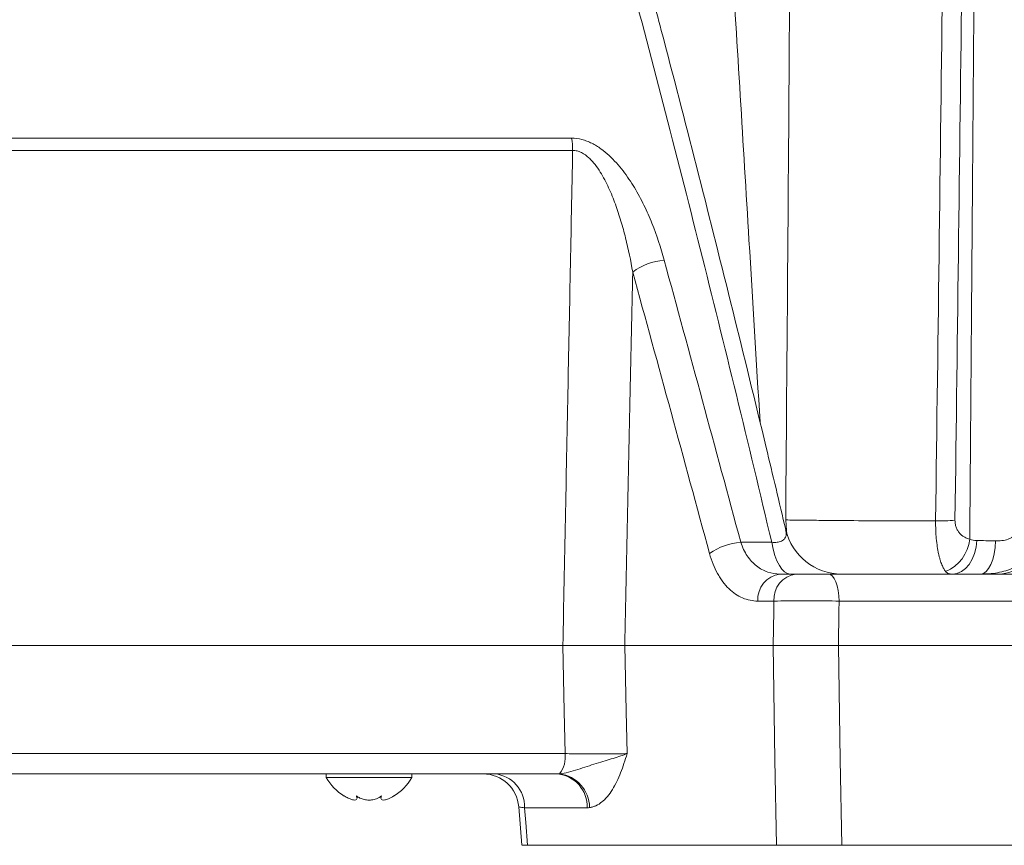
# Model space of a CAD drawing. Header units: millimetres. Extents: x 0 to 8410, y 0 to 5940.
# Tile 59 of 180: x 3740 to 3878, y 2683 to 2799. Entities that reach past the tile are written whole.
import ezdxf

# ---------------------------------------------------------------- set-up
doc = ezdxf.new("R2010")
doc.units = ezdxf.units.MM
doc.header["$LTSCALE"] = 10

msp = doc.modelspace()

# ---------------------------------------------------------------- linework, layer by layer
at = {"color": 8, "linetype": 'Continuous', "lineweight": 0}
for p, q in [((3535, 2781.93), (3817.21, 2781.93)), ((3817.35, 2780.22), (3534.53, 2780.22)), ((3840.91, 2725.32), (3845.25, 2725.32)), ((3845.56, 2717.08), (3843.31, 2717.08)), ((3921.33, 2717.08), (3854.69, 2717.08)), ((3532.34, 2695.71), (3816.28, 2695.71)), ((3819.36, 2688.13), (3810.6, 2688.13))]:
    msp.add_line(p, q, dxfattribs=at)
at = {"color": 7, "linetype": 'Continuous', "lineweight": 0}
for p, q in [((3846.4, 2720.87), (3848.64, 2720.87)), ((3853.2, 2720.87), (3918.87, 2720.87)), ((3531.73, 2710.87), (3815.98, 2710.87)), ((3824.66, 2710.87), (3845.47, 2710.87)), ((3854.59, 2710.87), (3923.87, 2710.87)), ((3815.25, 2692.87), (3535.19, 2692.87)), ((3782.8, 2692.87), (3782.8, 2692.37)), ((3794.8, 2692.37), (3794.8, 2692.87)), ((3782.8, 2692.37), (3788.8, 2692.37)), ((3788.8, 2692.37), (3794.8, 2692.37)), ((3787.05, 2689.78), (3787.1, 2689.49)), ((3787.13, 2689.49), (3787.13, 2689.72)), ((3790.47, 2689.73), (3790.47, 2689.49)), ((3809.79, 2688.27), (3810.23, 2682.87)), ((3811.03, 2682.87), (3845.9, 2682.87)), ((3855.06, 2682.87), (3912.63, 2682.87))]:
    msp.add_line(p, q, dxfattribs=at)
at = {"color": 8, "linetype": 'Continuous', "lineweight": 0, "flags": 128}
for points in [[(3847.21, 2728.45), (3847.32, 2726.95), (3847.38, 2726.51)], [(3845.25, 2725.32), (3845.45, 2724.36), (3845.7, 2723.49), (3845.99, 2722.72), (3846.32, 2722.07), (3846.67, 2721.56), (3847.05, 2721.18), (3847.45, 2720.95), (3847.85, 2720.87)], [(3874.01, 2725.57), (3873.91, 2724.64), (3873.69, 2723.75), (3873.36, 2722.94), (3872.94, 2722.23), (3872.42, 2721.65), (3871.85, 2721.22), (3871.22, 2720.96), (3870.58, 2720.87)], [(3876.64, 2725.52), (3876.58, 2724.59), (3876.44, 2723.71), (3876.24, 2722.91), (3875.97, 2722.21), (3875.66, 2721.64), (3875.3, 2721.22), (3874.92, 2720.96), (3874.53, 2720.87)], [(3854.69, 2717.08), (3854.65, 2717.83), (3854.56, 2718.55), (3854.42, 2719.2), (3854.23, 2719.77), (3854.01, 2720.24), (3853.76, 2720.59), (3853.48, 2720.8), (3853.2, 2720.87)], [(3845.47, 2710.87), (3845.54, 2715.66), (3845.56, 2717.08)], [(3854.69, 2717.08), (3854.67, 2715.66), (3854.59, 2710.87)], [(3816.28, 2695.71), (3816.16, 2701.65), (3815.98, 2710.87)], [(3824.66, 2710.87), (3824.86, 2701.65), (3824.98, 2695.71)], [(3845.9, 2682.87), (3845.71, 2694.83), (3845.47, 2710.87)], [(3854.59, 2710.87), (3854.86, 2694.83), (3855.06, 2682.87)], [(3810.6, 2688.13), (3810.77, 2686.08), (3811.03, 2682.87)]]:
    msp.add_lwpolyline(points, dxfattribs=at)
at = {"color": 8, "linetype": 'Continuous', "lineweight": 0}
for centre, radius, start, end in [((3804.96, 2780.07), 12.39, 0.6696, 8.641), ((3830.75, 2756.69), 8.17, 93.9767, 127.5178), ((3868.28, 2769.69), 41.38, 269.9311, 273.6919), ((3841.62, 2716.43), 8.92, 94.5127, 124.7777), ((3867.6, 2726.28), 5.43, 291.844, 354.3744), ((3876.81, 2727.09), 6.23, 273.2516, 338.6538), ((3846.88, 2717.32), 3.58, 97.7333, 183.8694), ((3849.13, 2717.33), 3.58, 97.9286, 184.0022), ((3812.69, 2695.17), 3.63, 320.9734, 8.6645), ((3806, 2688.28), 4.61, 358.1306, 84.9541), ((3814.8, 2688.32), 4.57, 357.6002, 84.2853), ((3814.9, 2688.1), 4.82, 0.7199, 82.7362)]:
    msp.add_arc(centre, radius, start, end, dxfattribs=at)
at = {"color": 7, "linetype": 'Continuous', "lineweight": 0}
for centre, radius, start, end in [((3855.03, 2728.87), 8, 193.1004, 269.9963), ((3804.81, 2687.87), 5, 4.4345, 89.9938), ((3804.81, 2687.87), 5, 4.4123, 89.9916), ((3788.92, 2695.77), 7, 209.0497, 239.1732), ((3788.68, 2695.77), 7, 300.3972, 330.9503)]:
    msp.add_arc(centre, radius, start, end, dxfattribs=at)
at = {"color": 8, "linetype": 'Continuous', "lineweight": 0}
for points in [[(3873.01, 2725.75), (3873.27, 2757.84), (3873.52, 2789.94), (3873.76, 2822.03)], [(3847.21, 2728.45), (3847.42, 2754.98), (3847.62, 2781.5), (3847.81, 2808.03)], [(3868.23, 2728.32), (3868.57, 2754.77), (3868.9, 2781.23), (3869.23, 2807.69)], [(3871.95, 2807.78), (3871.62, 2781.32), (3871.29, 2754.86), (3870.94, 2728.4)], [(3830.18, 2764.84), (3833.75, 2751.77), (3837.34, 2738.59), (3840.91, 2725.32)], [(3836.53, 2723.76), (3832.94, 2736.99), (3829.35, 2750.13), (3825.77, 2763.17)], [(3873.01, 2725.75), (3873.31, 2725.61), (3873.64, 2725.58), (3874.01, 2725.57)], [(3874.01, 2725.57), (3874.79, 2725.55), (3875.67, 2725.53), (3876.64, 2725.52)], [(3815.25, 2692.87), (3815.34, 2692.87), (3815.43, 2692.87), (3815.51, 2692.88)], [(3819.73, 2688.16), (3819.61, 2688.14), (3819.49, 2688.13), (3819.36, 2688.13)]]:
    msp.add_open_spline(points, degree=3, dxfattribs=at)
for points, knots in [([(3839.61, 2808.03), (3840.43, 2794.58), (3841.77, 2772.61), (3843.1, 2750.65), (3843.62, 2742.14)], [0, 0, 0, 0, 0.6125003, 1, 1, 1, 1]), ([(3845.25, 2725.32), (3841.99, 2739.14), (3838.64, 2752.85), (3831.81, 2780.03), (3828.31, 2793.51), (3824.74, 2806.87)], [0, 0, 0, 0, 0.5, 0.5, 1, 1, 1, 1]), ([(3817.21, 2781.93), (3817.69, 2781.93), (3818.17, 2781.87), (3818.89, 2781.68), (3819.13, 2781.61), (3819.59, 2781.43), (3819.82, 2781.33), (3820.26, 2781.11), (3820.48, 2780.99), (3820.9, 2780.73), (3821.11, 2780.59), (3821.72, 2780.16), (3822.09, 2779.84), (3823.17, 2778.85), (3823.82, 2778.11), (3825, 2776.6), (3825.52, 2775.81), (3826.49, 2774.2), (3826.93, 2773.38), (3827.75, 2771.7), (3828.12, 2770.86), (3829.14, 2768.31), (3829.71, 2766.58), (3830.18, 2764.84)], [0, 0, 0, 0, 0.0625, 0.0625, 0.09375, 0.09375, 0.125, 0.125, 0.15625, 0.15625, 0.1875, 0.1875, 0.25, 0.25, 0.375, 0.375, 0.5, 0.5, 0.625, 0.625, 0.75, 0.75, 1, 1, 1, 1]), ([(3815.98, 2710.87), (3816.21, 2722.65), (3816.45, 2734.44), (3816.68, 2746.22), (3816.9, 2757.55), (3817.13, 2768.89), (3817.35, 2780.22)], [0, 0, 0, 0, 0.0354219, 0.0354219, 0.0354219, 0.06948664, 0.06948664, 0.06948664, 0.06948664]), ([(3825.77, 2763.17), (3825.5, 2764.77), (3825.17, 2766.37), (3824.57, 2768.75), (3824.36, 2769.54), (3823.88, 2771.12), (3823.62, 2771.9), (3823.06, 2773.45), (3822.75, 2774.22), (3822.22, 2775.36), (3822.04, 2775.73), (3821.65, 2776.47), (3821.44, 2776.84), (3820.99, 2777.55), (3820.75, 2777.9), (3820.36, 2778.4), (3820.22, 2778.57), (3819.93, 2778.88), (3819.78, 2779.04), (3819.31, 2779.47), (3818.97, 2779.73), (3818.38, 2780.02), (3818.18, 2780.09), (3817.77, 2780.2), (3817.56, 2780.22), (3817.35, 2780.22)], [0, 0, 0, 0, 0.25, 0.25, 0.375, 0.375, 0.5, 0.5, 0.625, 0.625, 0.6875, 0.6875, 0.75, 0.75, 0.8125, 0.8125, 0.84375, 0.84375, 0.875, 0.875, 0.9375, 0.9375, 0.96875, 0.96875, 1, 1, 1, 1]), ([(3825.77, 2763.17), (3825.65, 2757.52), (3825.53, 2751.87), (3825.41, 2746.22), (3825.16, 2734.44), (3824.91, 2722.65), (3824.66, 2710.87)], [0.0067586, 0.0067586, 0.0067586, 0.0067586, 0.02374342, 0.02374342, 0.02374342, 0.05916615, 0.05916615, 0.05916615, 0.05916615]), ([(3847.21, 2728.45), (3847.99, 2728.44), (3848.81, 2728.43), (3850.47, 2728.41), (3851.31, 2728.4), (3853.87, 2728.37), (3855.62, 2728.36), (3858.32, 2728.34), (3859.24, 2728.33), (3861.05, 2728.33), (3861.96, 2728.32), (3863.76, 2728.32), (3864.66, 2728.32), (3866, 2728.31), (3866.45, 2728.31), (3867.34, 2728.31), (3867.79, 2728.31), (3868.23, 2728.32)], [0, 0, 0, 0, 0.125, 0.125, 0.25, 0.25, 0.5, 0.5, 0.625, 0.625, 0.75, 0.75, 0.875, 0.875, 0.9375, 0.9375, 1, 1, 1, 1]), ([(3869.62, 2721.23), (3869.53, 2721.34), (3869.44, 2721.48), (3869.27, 2721.79), (3869.19, 2721.97), (3869.02, 2722.38), (3868.94, 2722.62), (3868.82, 2723), (3868.78, 2723.14), (3868.71, 2723.43), (3868.68, 2723.57), (3868.58, 2724.03), (3868.51, 2724.36), (3868.41, 2725.07), (3868.36, 2725.45), (3868.29, 2726.23), (3868.26, 2726.63), (3868.23, 2727.46), (3868.22, 2727.88), (3868.23, 2728.32)], [0, 0, 0, 0, 0.125, 0.125, 0.25, 0.25, 0.375, 0.375, 0.4375, 0.4375, 0.5, 0.5, 0.625, 0.625, 0.75, 0.75, 0.875, 0.875, 1, 1, 1, 1]), ([(3870.94, 2728.4), (3870.94, 2728.2), (3870.96, 2728.01), (3871.03, 2727.63), (3871.08, 2727.46), (3871.22, 2727.14), (3871.3, 2726.99), (3871.47, 2726.73), (3871.56, 2726.61), (3871.76, 2726.41), (3871.87, 2726.31), (3872.08, 2726.15), (3872.19, 2726.08), (3872.53, 2725.9), (3872.77, 2725.81), (3873.01, 2725.75)], [0, 0, 0, 0, 0.125, 0.125, 0.25, 0.25, 0.375, 0.375, 0.5, 0.5, 0.625, 0.625, 0.75, 0.75, 1, 1, 1, 1]), ([(3845.25, 2725.32), (3845.51, 2725.31), (3845.9, 2725.29), (3846.48, 2725.4), (3846.79, 2725.56), (3847.15, 2725.89), (3847.36, 2726.34), (3847.25, 2726.82), (3847.19, 2727.05)], [0, 0, 0, 0, 0.151524, 0.218136, 0.422841, 0.457476, 0.743644, 1, 1, 1, 1]), ([(3876.64, 2725.52), (3876.93, 2725.51), (3877.22, 2725.52), (3877.81, 2725.58), (3878.1, 2725.64), (3878.54, 2725.8), (3878.68, 2725.87), (3878.95, 2726.03), (3879.08, 2726.12), (3879.31, 2726.33), (3879.42, 2726.45), (3879.61, 2726.7), (3879.7, 2726.84), (3879.77, 2726.98)], [0, 0, 0, 0, 0.25, 0.25, 0.5, 0.5, 0.625, 0.625, 0.75, 0.75, 0.875, 0.875, 1, 1, 1, 1]), ([(3840.91, 2725.32), (3841.03, 2724.97), (3841.16, 2724.63), (3841.47, 2723.99), (3841.64, 2723.7), (3842.01, 2723.14), (3842.22, 2722.88), (3842.65, 2722.41), (3842.89, 2722.2), (3843.37, 2721.82), (3843.62, 2721.65), (3844.14, 2721.37), (3844.42, 2721.25), (3845.24, 2720.96), (3845.81, 2720.87), (3846.4, 2720.87)], [0, 0, 0, 0, 0.125, 0.125, 0.25, 0.25, 0.375, 0.375, 0.5, 0.5, 0.625, 0.625, 0.75, 0.75, 1, 1, 1, 1]), ([(3882.62, 2724.82), (3882.21, 2724.14), (3881.71, 2723.54), (3880.83, 2722.76), (3880.52, 2722.52), (3879.86, 2722.1), (3879.52, 2721.91), (3878.81, 2721.59), (3878.43, 2721.45), (3877.68, 2721.22), (3877.3, 2721.13), (3876.52, 2720.99), (3876.12, 2720.94), (3875.33, 2720.88), (3874.93, 2720.87), (3874.53, 2720.87)], [0, 0, 0, 0, 0.25, 0.25, 0.375, 0.375, 0.5, 0.5, 0.625, 0.625, 0.75, 0.75, 0.875, 0.875, 1, 1, 1, 1]), ([(3843.31, 2717.08), (3842.57, 2717.08), (3841.86, 2717.23), (3840.83, 2717.67), (3840.49, 2717.85), (3839.84, 2718.29), (3839.53, 2718.54), (3838.94, 2719.12), (3838.66, 2719.44), (3838.26, 2719.97), (3838.13, 2720.16), (3837.88, 2720.55), (3837.76, 2720.75), (3837.42, 2721.37), (3837.21, 2721.81), (3836.84, 2722.74), (3836.67, 2723.24), (3836.53, 2723.76)], [0, 0, 0, 0, 0.25, 0.25, 0.375, 0.375, 0.5, 0.5, 0.625, 0.625, 0.6875, 0.6875, 0.75, 0.75, 0.875, 0.875, 1, 1, 1, 1]), ([(3870.58, 2720.87), (3870.46, 2720.87), (3870.36, 2720.88), (3870.18, 2720.9), (3870.09, 2720.92), (3869.86, 2721.01), (3869.73, 2721.1), (3869.62, 2721.23)], [0, 0, 0, 0, 0.25, 0.25, 0.5, 0.5, 1, 1, 1, 1]), ([(3854.69, 2717.08), (3854.06, 2717.09), (3852.57, 2717.12), (3850.07, 2717.13), (3847.49, 2717.12), (3846.2, 2717.1), (3845.56, 2717.08)], [0, 0, 0, 0, 0.197742, 0.465037, 0.732562, 1, 1, 1, 1]), ([(3815.51, 2692.88), (3815.92, 2692.91), (3816.35, 2692.99), (3817.2, 2693.22), (3817.63, 2693.35), (3818.5, 2693.63), (3818.93, 2693.77), (3819.8, 2694.05), (3820.23, 2694.19), (3821.07, 2694.45), (3821.49, 2694.57), (3822.29, 2694.82), (3822.67, 2694.93), (3823.78, 2695.28), (3824.44, 2695.5), (3824.98, 2695.71)], [0, 0, 0, 0, 0.125, 0.125, 0.25, 0.25, 0.375, 0.375, 0.5, 0.5, 0.625, 0.625, 0.75, 0.75, 1, 1, 1, 1]), ([(3816.28, 2695.71), (3817.07, 2695.7), (3817.88, 2695.69), (3819.11, 2695.69), (3819.52, 2695.68), (3820.32, 2695.68), (3820.72, 2695.68), (3821.49, 2695.68), (3821.87, 2695.68), (3822.59, 2695.68), (3822.93, 2695.69), (3823.59, 2695.69), (3823.9, 2695.69), (3824.48, 2695.7), (3824.74, 2695.71), (3824.98, 2695.71)], [0, 0, 0, 0, 0.25, 0.25, 0.375, 0.375, 0.5, 0.5, 0.625, 0.625, 0.75, 0.75, 0.875, 0.875, 1, 1, 1, 1]), ([(3819.73, 2688.16), (3819.88, 2688.18), (3820.03, 2688.21), (3820.33, 2688.3), (3820.47, 2688.35), (3820.91, 2688.55), (3821.19, 2688.73), (3821.59, 2689.06), (3821.72, 2689.18), (3821.98, 2689.43), (3822.11, 2689.57), (3822.48, 2690.01), (3822.71, 2690.33), (3823.14, 2691.03), (3823.34, 2691.4), (3823.72, 2692.19), (3823.9, 2692.61), (3824.24, 2693.46), (3824.39, 2693.9), (3824.7, 2694.8), (3824.84, 2695.26), (3824.98, 2695.71)], [0, 0, 0, 0, 0.0625, 0.0625, 0.125, 0.125, 0.25, 0.25, 0.3125, 0.3125, 0.375, 0.375, 0.5, 0.5, 0.625, 0.625, 0.75, 0.75, 0.875, 0.875, 1, 1, 1, 1]), ([(3810.6, 2688.13), (3810.48, 2688.15), (3810.07, 2688.2), (3809.75, 2688.26), (3809.83, 2688.27), (3809.85, 2688.27)], [0, 0, 0, 0, 0.2698502, 0.8589278, 1, 1, 1, 1])]:
    msp.add_open_spline(points, degree=3, knots=knots, dxfattribs=at)
at = {"color": 7, "linetype": 'Continuous', "lineweight": 0}
for points, knots in [([(3847.22, 2727.08), (3846.31, 2730.93), (3843.87, 2741.22), (3839.8, 2757.82), (3835.01, 2776.87), (3830.89, 2792.9), (3828.32, 2802.52), (3827.42, 2805.89)], [0, 0, 0, 0, 0.144178, 0.385711, 0.627467, 0.869395, 1, 1, 1, 1]), ([(3848.64, 2720.87), (3848.91, 2720.87), (3849.22, 2720.87), (3849.75, 2720.87), (3849.94, 2720.87), (3850.33, 2720.87), (3850.52, 2720.87), (3850.93, 2720.87), (3851.14, 2720.87), (3851.56, 2720.87), (3851.77, 2720.87), (3852.18, 2720.87), (3852.39, 2720.87), (3852.8, 2720.87), (3853.01, 2720.87), (3853.2, 2720.87)], [0, 0, 0, 0, 0.25, 0.25, 0.375, 0.375, 0.5, 0.5, 0.625, 0.625, 0.75, 0.75, 0.875, 0.875, 1, 1, 1, 1]), ([(3815.98, 2710.87), (3816.77, 2710.87), (3817.58, 2710.87), (3818.8, 2710.87), (3819.21, 2710.87), (3820.01, 2710.87), (3820.4, 2710.87), (3821.17, 2710.87), (3821.55, 2710.87), (3822.27, 2710.87), (3822.62, 2710.87), (3823.27, 2710.87), (3823.58, 2710.87), (3824.16, 2710.87), (3824.42, 2710.87), (3824.66, 2710.87)], [0, 0, 0, 0, 0.25, 0.25, 0.375, 0.375, 0.5, 0.5, 0.625, 0.625, 0.75, 0.75, 0.875, 0.875, 1, 1, 1, 1]), ([(3845.47, 2710.87), (3846.01, 2710.87), (3846.63, 2710.87), (3847.7, 2710.87), (3848.08, 2710.87), (3848.84, 2710.87), (3849.24, 2710.87), (3849.85, 2710.87), (3850.06, 2710.87), (3850.47, 2710.87), (3850.68, 2710.87), (3851.3, 2710.87), (3851.72, 2710.87), (3852.56, 2710.87), (3852.98, 2710.87), (3853.8, 2710.87), (3854.2, 2710.87), (3854.59, 2710.87)], [0, 0, 0, 0, 0.25, 0.25, 0.375, 0.375, 0.5, 0.5, 0.5625, 0.5625, 0.625, 0.625, 0.75, 0.75, 0.875, 0.875, 1, 1, 1, 1]), ([(3787.12, 2689.38), (3787.08, 2689.32), (3787, 2689.2), (3786.64, 2689.2), (3786.15, 2689.34), (3785.68, 2689.56), (3785.4, 2689.72), (3785.3, 2689.78)], [0, 0, 0, 0, 0.225765, 0.452071, 0.666519, 0.891667, 1, 1, 1, 1]), ([(3790.55, 2689.78), (3790.33, 2689.63), (3789.94, 2689.37), (3789.18, 2689.2), (3788.47, 2689.2), (3787.81, 2689.34), (3787.35, 2689.56), (3787.12, 2689.72), (3787.05, 2689.78)], [0, 0, 0, 0, 0.235553, 0.408137, 0.581134, 0.745064, 0.917173, 1, 1, 1, 1]), ([(3792.3, 2689.78), (3792.03, 2689.63), (3791.57, 2689.37), (3790.99, 2689.2), (3790.63, 2689.2), (3790.46, 2689.34), (3790.47, 2689.56), (3790.53, 2689.72), (3790.55, 2689.78)], [0, 0, 0, 0, 0.235567, 0.408149, 0.581146, 0.745075, 0.917186, 1, 1, 1, 1]), ([(3811.03, 2682.87), (3810.76, 2682.87), (3810.29, 2682.87), (3810.29, 2682.87), (3810.29, 2682.87)], [0, 0, 0, 0, 0.586764, 1, 1, 1, 1]), ([(3855.06, 2682.87), (3854.28, 2682.87), (3853.46, 2682.87), (3852.19, 2682.87), (3851.77, 2682.87), (3850.93, 2682.87), (3850.52, 2682.87), (3849.9, 2682.87), (3849.7, 2682.87), (3849.3, 2682.87), (3849.1, 2682.87), (3848.52, 2682.87), (3848.15, 2682.87), (3847.44, 2682.87), (3847.1, 2682.87), (3846.46, 2682.87), (3846.17, 2682.87), (3845.9, 2682.87)], [0, 0, 0, 0, 0.25, 0.25, 0.375, 0.375, 0.5, 0.5, 0.5625, 0.5625, 0.625, 0.625, 0.75, 0.75, 0.875, 0.875, 1, 1, 1, 1])]:
    msp.add_open_spline(points, degree=3, knots=knots, dxfattribs=at)

doc.saveas('drawing.dxf')
